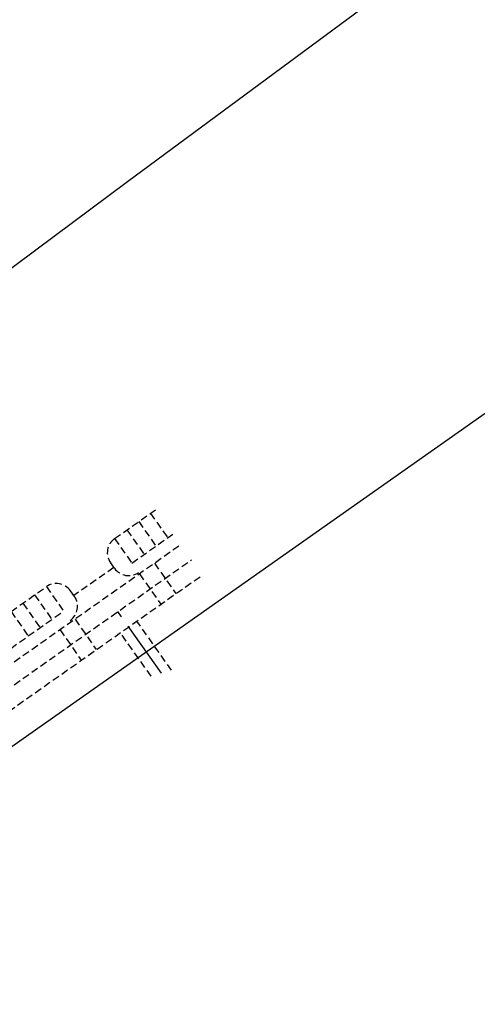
# Model space of a CAD drawing. Header units: metres. Extents: x 150631 to 152219, y 482740 to 484556.
# Tile 34 of 48: x 150963 to 151043, y 484041 to 484212. Entities that reach past the tile are written whole.
import ezdxf

# ---------------------------------------------------------------- set-up
doc = ezdxf.new("R2010")
doc.units = ezdxf.units.M
doc.linetypes.add('AM-AS', pattern=[16, 10, -2, 2, -2])
doc.linetypes.add('DASHED2', pattern=[0.375, 0.25, -0.125])
doc.layers.get('0').update_dxf_attribs({"lineweight": 25})
doc.layers.add('B-WE-KG-GRENS_PERCEEL-GV', color=1, linetype='Continuous', lineweight=30, true_color=0xff0000)
doc.layers.add('N-WE-GR-STADSLANDBOUW-A', color=7, linetype='Continuous', lineweight=35, true_color=0xffff9e)
for name, color, linetype, lineweight in [('N-WE-AM-AS_FIETSPAD-G', 3, 'AM-AS', 30), ('N-WE-AM-AS_WEG-G', 10, 'AM-AS', 30), ('N-WE-VH-KANTVERHARDING-G', 2, 'Continuous', 35), ('N-WE-VH-VERHARDING_ASFALT-A', 252, 'Continuous', 18)]:
    doc.layers.add(name, color=color, linetype=linetype, lineweight=lineweight)

msp = doc.modelspace()

# ---------------------------------------------------------------- hatches: boundary and pattern name
at = {"layer": 'N-WE-GR-STADSLANDBOUW-A', "transparency": 33554559}
h = msp.add_hatch(color=256, dxfattribs=at)
h.dxf.hatch_style = 1
edge = h.paths.add_edge_path()
edge.add_line((150938.7, 484066.71), (150940.41, 484067.91))
edge.add_line((150940.41, 484067.91), (150937.43, 484072.15))
edge.add_arc((150939.83, 484069.46), 3.6, 131.7241, 216.5181)
edge.add_line((150936.94, 484067.31), (150935.13, 484066.05))
edge.add_line((150935.13, 484066.05), (150936.91, 484063.51))
edge.add_line((150936.91, 484063.51), (150936.75, 484063.4))
edge.add_arc((164056.29, 493242.66), 16011.91, 214.979055, 215.464588)
edge.add_line((151015, 483952.55), (151015.17, 483952.67))
edge.add_line((151015.17, 483952.67), (151017.02, 483950.06))
edge.add_arc((151021.75, 483953.43), 5.8, 215.4764, 300.1843)
edge.add_line((151024.66, 483948.42), (151022.47, 483951.52))
edge.add_line((151022.47, 483951.52), (151020.86, 483950.37))
edge.add_arc((164043.89, 493233.95), 15993.25, 214.973262, 215.483494, ccw=False)
at = {"layer": 'N-WE-VH-VERHARDING_ASFALT-A', "transparency": 33554585}
h = msp.add_hatch(color=256, dxfattribs=at)
h.dxf.hatch_style = 1
edge = h.paths.add_edge_path()
edge.add_line((150934.91, 484066.02), (150929.59, 484062.3))
edge.add_arc((164043.89, 493233.95), 16003.25, 214.967498, 215.464958)
edge.add_line((151009.71, 483948.78), (151015, 483952.55))
edge.add_arc((164058.12, 493243.95), 16014.15, 214.967637, 215.464551, ccw=False)

# ---------------------------------------------------------------- linework, layer by layer
at = {"linetype": 'DASHED2', "ltscale": 5}
for p, q in [((150979.54, 484122.15), (150986.63, 484127.15)), ((150985.76, 484126.54), (150988.76, 484122.29)), ((150983.72, 484125.1), (150986.72, 484120.85)), ((150981.68, 484123.66), (150984.67, 484119.41)), ((150979.54, 484122.15), (150982.53, 484117.9)), ((150982.53, 484117.9), (150989.62, 484122.9)), ((150979.51, 484116.99), (150978.81, 484117.97)), ((150979.4, 484117.11), (150972.45, 484112.25)), ((150986.46, 484117.86), (150990.15, 484112.63)), ((150983.85, 484116.02), (150987.54, 484110.78)), ((150937.03, 484092.2), (150967.69, 484113.8)), ((150967.69, 484113.8), (150970.68, 484109.55)), ((150972.56, 484112.1), (150971.87, 484113.08)), ((150965.64, 484112.36), (150968.64, 484108.11)), ((150958.42, 484100.91), (150970.68, 484109.55)), ((150961.55, 484109.48), (150964.55, 484105.23)), ((150963.6, 484110.92), (150966.59, 484106.67)), ((150972.67, 484108.14), (150976.34, 484102.9)), ((150989.42, 484099.27), (150983.4, 484107.81)), ((150970.06, 484106.3), (150973.73, 484101.05)), ((150985.88, 484098.22), (150980.54, 484105.79))]:
    msp.add_line(p, q, dxfattribs=at)
at = {"linetype": 'DASHED2', "ltscale": 5, "flags": 128}
for points in [[(150936.03, 484082.38), (150991.02, 484121.13)], [(150926.83, 484071.92), (150992.89, 484118.47)], [(150939.7, 484077.01), (150994.77, 484115.82)]]:
    msp.add_lwpolyline(points, dxfattribs=at)
for points in [[(151011.11, 483929.16, -0.002761), (150909.16, 484073.64, 0.006169), (150892.12, 484097.45), (150890.67, 484099.42, -0.151287), (150888.39, 484105.99, 0.151287), (150886.8, 484110.6)], [(151015.08, 483929.63, -0.002791), (150912.03, 484075.65, 0.006169), (150894.94, 484099.52, 0.006169)]]:
    msp.add_lwpolyline(points, format="xyb", dxfattribs=at)
at = {"linetype": 'DASHED2', "ltscale": 5}
for centre, start, end in [((150981.27, 484119.7), 125.1726, 215.1726), ((150981.96, 484118.72), 215.1726, 305.1726), ((150969.41, 484111.35), 35.1726, 125.1726), ((150970.1, 484110.37), 305.1726, 35.1726)]:
    msp.add_arc(centre, 3, start, end, dxfattribs=at)
at = {"layer": 'B-WE-KG-GRENS_PERCEEL-GV', "flags": 128}
msp.add_lwpolyline([(150906.83, 484128.26), (150914.64, 484106.34), (150915.82, 484103.45), (150917.97, 484099.91), (150938.91, 484070.04), (151306.33, 484328.96), (151392.41, 484389.62), (151398.29, 484393.76), (151392.21, 484402.4), (151388.94, 484400.09), (151385.68, 484404.69), (151388.96, 484407.01), (151354.33, 484456.15), (151299.36, 484416.39), (151247.48, 484378.83), (151196.14, 484341.72), (151152.56, 484309.74), (151073.49, 484251.72), (151032.71, 484221.85), (150981.75, 484184.12), (150917.59, 484136.33)], close=True, dxfattribs=at)
at = {"layer": 'N-WE-AM-AS_FIETSPAD-G'}
msp.add_line((150987.65, 484098.74), (150980.1, 484109.46), dxfattribs=at)
at = {"layer": 'N-WE-AM-AS_FIETSPAD-G', "flags": 128}
msp.add_lwpolyline([(150892.08, 484100.45), (150893.53, 484098.48, -0.006169), (150910.59, 484074.64, 0.002791), (151013.67, 483928.59)], format="xyb", dxfattribs=at)
at = {"layer": 'N-WE-AM-AS_WEG-G', "linetype": 'AM-AS', "flags": 128}
msp.add_lwpolyline([(151810.61, 482928.57), (151724.67, 483030.23, -0.002663), (151683.68, 483079.25), (151640.16, 483131.85), (151616.34, 483160.65, -0.005737), (151472.1, 483339.15), (151434.69, 483386.54, -0.008254), (151164.36, 483740.9, -0.006546), (150920.23, 484081.37, 0.006169), (150903, 484105.44), (150859.03, 484165.28)], format="xyb", dxfattribs=at)
at = {"layer": 'N-WE-VH-KANTVERHARDING-G', "flags": 128}
for points in [[(151017.2, 483938.28, -0.0027), (150917.57, 484079.51, 0.006169), (150900.38, 484103.52), (150881.73, 484128.9)], [(150941.4, 484068.61, 0.002226), (151023.54, 483952.28), (151020.86, 483950.37, -0.002226), (150938.7, 484066.71), (150941.4, 484068.61)], [(151021.81, 483952.58, -0.002187), (150941.1, 484066.87, -0.002187)], [(151016.86, 483949.95, -0.002221), (150934.91, 484066.02, -0.002221)]]:
    msp.add_lwpolyline(points, format="xyb", dxfattribs=at)

doc.saveas('drawing.dxf')
